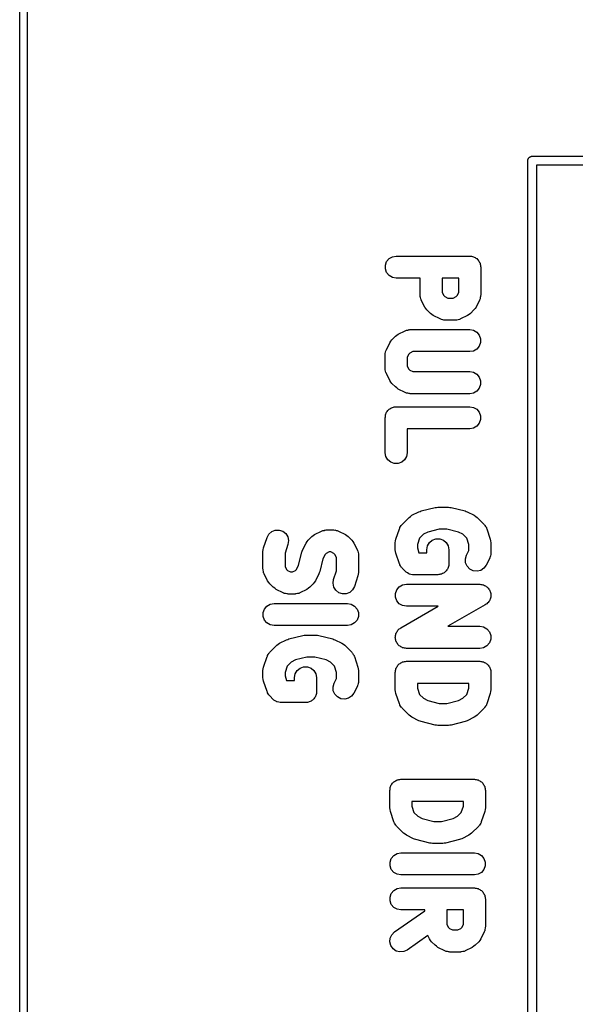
# Model space of a CAD drawing. Extents: x 81 to 161, y -172 to -32.
# Tile 71 of 94: x 81.48 to 89.04, y -87.32 to -73.93. Entities that reach past the tile are written whole.
import ezdxf

# ---------------------------------------------------------------- set-up
doc = ezdxf.new("R2010")
doc.units = 0
doc.header["$MEASUREMENT"] = 0
doc.layers.add('BLACK', color=7, linetype='CONTINUOUS')

msp = doc.modelspace()

# ---------------------------------------------------------------- linework, layer by layer
at = {"layer": 'BLACK', "linetype": 'CONTINUOUS'}
for p, q in [((81.484, -170.813), (81.484, -33.2762)), ((81.584, -33.2947), (81.584, -170.794)), ((88.397, -75.8397), (88.3988, -75.8347)), ((88.397, -75.845), (88.397, -75.8397)), ((88.397, -105.46), (88.397, -75.845)), ((88.397, -75.845), (88.397, -75.845)), ((88.3988, -75.8347), (88.3997, -75.8294)), ((88.3997, -75.8294), (88.4024, -75.8248)), ((88.4024, -75.8248), (88.4042, -75.8198)), ((88.4042, -75.8198), (88.4077, -75.8157)), ((88.4077, -75.8157), (88.4103, -75.8111)), ((88.4103, -75.8111), (88.4144, -75.8077)), ((88.4144, -75.8077), (88.4178, -75.8036)), ((88.4178, -75.8036), (88.4225, -75.8009)), ((88.4225, -75.8009), (88.4265, -75.7975)), ((88.4265, -75.7975), (88.4315, -75.7957)), ((88.4315, -75.7957), (88.4362, -75.793)), ((88.4362, -75.793), (88.4414, -75.7921)), ((88.4414, -75.7921), (88.4464, -75.7903)), ((88.4464, -75.7903), (88.4517, -75.7903)), ((88.4517, -75.7903), (88.4518, -75.7903)), ((88.4518, -75.7903), (95.9322, -75.7903)), ((88.517, -75.9103), (88.517, -105.41)), ((95.867, -75.9103), (88.517, -75.9103)), ((86.4762, -77.2205), (86.5097, -77.1806)), ((86.5097, -77.1806), (86.5548, -77.1546)), ((86.5548, -77.1546), (86.6061, -77.1455)), ((86.6061, -77.1455), (87.6061, -77.1455)), ((87.6061, -77.1455), (87.619, -77.1478)), ((87.619, -77.1478), (87.6322, -77.1478)), ((87.6322, -77.1478), (87.6445, -77.1523)), ((87.6445, -77.1523), (87.6574, -77.1546)), ((87.6574, -77.1546), (87.6688, -77.1611)), ((87.6688, -77.1611), (87.6811, -77.1656)), ((87.6811, -77.1656), (87.6912, -77.1741)), ((87.6912, -77.1741), (87.7025, -77.1806)), ((87.7025, -77.1806), (87.711, -77.1907)), ((87.711, -77.1907), (87.721, -77.1991)), ((87.721, -77.1991), (87.7276, -77.2105)), ((87.7276, -77.2105), (87.736, -77.2205)), ((86.4584, -77.2695), (86.4762, -77.2205)), ((86.4584, -77.3216), (86.4584, -77.2695)), ((86.4762, -77.3705), (86.4584, -77.3216)), ((87.736, -77.2205), (87.7405, -77.2329)), ((87.7405, -77.2329), (87.7471, -77.2442)), ((87.7471, -77.2442), (87.7494, -77.2571)), ((87.7494, -77.2571), (87.7538, -77.2695)), ((87.7538, -77.2695), (87.7538, -77.2826)), ((87.7538, -77.2826), (87.7561, -77.2955)), ((87.7561, -77.2955), (87.7561, -77.6765)), ((86.5097, -77.4104), (86.4762, -77.3705)), ((86.5548, -77.4365), (86.5097, -77.4104)), ((86.6061, -77.4455), (86.5548, -77.4365)), ((86.9323, -77.4455), (86.6061, -77.4455)), ((86.9323, -77.6765), (86.9323, -77.4455)), ((87.2323, -77.4455), (87.2323, -77.6411)), ((87.4561, -77.4455), (87.2323, -77.4455)), ((87.4561, -77.6411), (87.4561, -77.4455)), ((86.9338, -77.685), (86.9323, -77.6765)), ((86.9333, -77.6936), (86.9338, -77.685)), ((86.9383, -77.7105), (86.9333, -77.6936)), ((86.9414, -77.7278), (86.9383, -77.7105)), ((86.9457, -77.7353), (86.9414, -77.7278)), ((86.9481, -77.7436), (86.9457, -77.7353)), ((86.9958, -77.8388), (86.9481, -77.7436)), ((87.2323, -77.6411), (87.2532, -77.6829)), ((87.2532, -77.6829), (87.2664, -77.6961)), ((87.2664, -77.6961), (87.3082, -77.717)), ((87.3082, -77.717), (87.3802, -77.717)), ((87.3802, -77.717), (87.422, -77.6961)), ((87.422, -77.6961), (87.4352, -77.6829)), ((87.4352, -77.6829), (87.4561, -77.6411)), ((87.7403, -77.7436), (87.6927, -77.8388)), ((87.7427, -77.7353), (87.7403, -77.7436)), ((87.7471, -77.7278), (87.7427, -77.7353)), ((87.7501, -77.7105), (87.7471, -77.7278)), ((87.7551, -77.6936), (87.7501, -77.7105)), ((87.7561, -77.6765), (87.7546, -77.685)), ((87.7546, -77.685), (87.7551, -77.6936)), ((87.0101, -77.8581), (86.9958, -77.8388)), ((87.0239, -77.8778), (87.0101, -77.8581)), ((87.0715, -77.9254), (87.0239, -77.8778)), ((87.6646, -77.8778), (87.6169, -77.9254)), ((87.6783, -77.8581), (87.6646, -77.8778)), ((87.6927, -77.8388), (87.6783, -77.8581)), ((87.0912, -77.9392), (87.0715, -77.9254)), ((87.1105, -77.9535), (87.0912, -77.9392)), ((87.2057, -78.0011), (87.1105, -77.9535)), ((87.214, -78.0036), (87.2057, -78.0011)), ((87.2215, -78.0079), (87.214, -78.0036)), ((87.2388, -78.011), (87.2215, -78.0079)), ((87.2556, -78.016), (87.2388, -78.011)), ((87.2643, -78.0155), (87.2556, -78.016)), ((87.2728, -78.017), (87.2643, -78.0155)), ((87.4242, -78.0155), (87.4156, -78.017)), ((87.4328, -78.016), (87.4242, -78.0155)), ((87.4496, -78.011), (87.4328, -78.016)), ((87.4669, -78.0079), (87.4496, -78.011)), ((87.4744, -78.0036), (87.4669, -78.0079)), ((87.4827, -78.0011), (87.4744, -78.0036)), ((87.578, -77.9535), (87.4827, -78.0011)), ((87.5973, -77.9392), (87.578, -77.9535)), ((87.6169, -77.9254), (87.5973, -77.9392)), ((86.7626, -78.1515), (86.7794, -78.1465)), ((86.7794, -78.1465), (86.7881, -78.147)), ((86.7881, -78.147), (86.7966, -78.1455)), ((86.7966, -78.1455), (87.6061, -78.1455)), ((87.4156, -78.017), (87.2728, -78.017)), ((87.6061, -78.1455), (87.6574, -78.1546)), ((86.5477, -78.2847), (86.5953, -78.2371)), ((86.5953, -78.2371), (86.615, -78.2233)), ((86.615, -78.2233), (86.6343, -78.209)), ((86.6343, -78.209), (86.7295, -78.1614)), ((86.7295, -78.1614), (86.7378, -78.1589)), ((86.7378, -78.1589), (86.7453, -78.1546)), ((86.7453, -78.1546), (86.7626, -78.1515)), ((87.6574, -78.1546), (87.7025, -78.1806)), ((87.7025, -78.1806), (87.736, -78.2205)), ((87.736, -78.2205), (87.7538, -78.2695)), ((87.7538, -78.2695), (87.7538, -78.3216)), ((86.472, -78.4189), (86.5196, -78.3237)), ((86.5196, -78.3237), (86.5339, -78.3044)), ((86.5339, -78.3044), (86.5477, -78.2847)), ((87.7025, -78.4104), (87.6574, -78.4365)), ((87.736, -78.3705), (87.7025, -78.4104)), ((87.7538, -78.3216), (87.736, -78.3705)), ((86.4561, -78.486), (86.4576, -78.4775)), ((86.4561, -78.6765), (86.4561, -78.486)), ((86.4571, -78.4689), (86.4621, -78.452)), ((86.4576, -78.4775), (86.4571, -78.4689)), ((86.4621, -78.452), (86.4652, -78.4347)), ((86.4652, -78.4347), (86.4695, -78.4272)), ((86.4695, -78.4272), (86.472, -78.4189)), ((86.777, -78.4796), (86.7561, -78.5214)), ((86.7561, -78.5214), (86.7561, -78.6411)), ((86.7902, -78.4664), (86.777, -78.4796)), ((86.832, -78.4455), (86.7902, -78.4664)), ((87.6061, -78.4455), (86.832, -78.4455)), ((87.6574, -78.4365), (87.6061, -78.4455)), ((86.4576, -78.685), (86.4561, -78.6765)), ((86.4571, -78.6936), (86.4576, -78.685)), ((86.7561, -78.6411), (86.777, -78.6829)), ((86.777, -78.6829), (86.7902, -78.6961)), ((86.4621, -78.7105), (86.4571, -78.6936)), ((86.4652, -78.7278), (86.4621, -78.7105)), ((86.4695, -78.7353), (86.4652, -78.7278)), ((86.472, -78.7436), (86.4695, -78.7353)), ((86.5196, -78.8388), (86.472, -78.7436)), ((86.7902, -78.6961), (86.832, -78.717)), ((86.832, -78.717), (87.6061, -78.717)), ((87.6061, -78.717), (87.6574, -78.726)), ((87.6574, -78.726), (87.7025, -78.752)), ((87.7025, -78.752), (87.736, -78.792)), ((87.736, -78.792), (87.7538, -78.8409)), ((86.5339, -78.8581), (86.5196, -78.8388)), ((86.5477, -78.8778), (86.5339, -78.8581)), ((86.5953, -78.9254), (86.5477, -78.8778)), ((86.615, -78.9392), (86.5953, -78.9254)), ((86.6343, -78.9535), (86.615, -78.9392)), ((87.736, -78.942), (87.7025, -78.9819)), ((87.7538, -78.893), (87.736, -78.942)), ((87.7538, -78.8409), (87.7538, -78.893)), ((86.7295, -79.0011), (86.6343, -78.9535)), ((86.7378, -79.0036), (86.7295, -79.0011)), ((86.7453, -79.0079), (86.7378, -79.0036)), ((86.7626, -79.011), (86.7453, -79.0079)), ((86.7794, -79.016), (86.7626, -79.011)), ((86.7881, -79.0155), (86.7794, -79.016)), ((86.7966, -79.017), (86.7881, -79.0155)), ((87.6061, -79.017), (86.7966, -79.017)), ((87.6574, -79.0079), (87.6061, -79.017)), ((87.7025, -78.9819), (87.6574, -79.0079)), ((86.5211, -79.2217), (86.5311, -79.2132)), ((86.5311, -79.2132), (86.5435, -79.2087)), ((86.5435, -79.2087), (86.5548, -79.2022)), ((86.5548, -79.2022), (86.5677, -79.1999)), ((86.5677, -79.1999), (86.5801, -79.1954)), ((86.5801, -79.1954), (86.5932, -79.1954)), ((86.5932, -79.1954), (86.6061, -79.1931)), ((86.6061, -79.1931), (87.6061, -79.1931)), ((87.6061, -79.1931), (87.6574, -79.2022)), ((87.6574, -79.2022), (87.7025, -79.2282)), ((86.4561, -79.3431), (86.4584, -79.3302)), ((86.4561, -79.8193), (86.4561, -79.3431)), ((86.4584, -79.3171), (86.4629, -79.3048)), ((86.4584, -79.3302), (86.4584, -79.3171)), ((86.4629, -79.3048), (86.4652, -79.2918)), ((86.4652, -79.2918), (86.4717, -79.2805)), ((86.4717, -79.2805), (86.4762, -79.2681)), ((86.4762, -79.2681), (86.4847, -79.2581)), ((86.4847, -79.2581), (86.4912, -79.2467)), ((86.4912, -79.2467), (86.5013, -79.2383)), ((86.5013, -79.2383), (86.5097, -79.2282)), ((86.5097, -79.2282), (86.5211, -79.2217)), ((87.7025, -79.2282), (87.736, -79.2681)), ((87.736, -79.2681), (87.7538, -79.3171)), ((87.7538, -79.3171), (87.7538, -79.3692)), ((87.6574, -79.4841), (87.6061, -79.4931)), ((87.7025, -79.458), (87.6574, -79.4841)), ((87.736, -79.4181), (87.7025, -79.458)), ((87.7538, -79.3692), (87.736, -79.4181)), ((87.6061, -79.4931), (86.7561, -79.4931)), ((86.7561, -79.4931), (86.7561, -79.8193)), ((86.4652, -79.8706), (86.4561, -79.8193)), ((86.4912, -79.9158), (86.4652, -79.8706)), ((86.7471, -79.8706), (86.721, -79.9158)), ((86.7561, -79.8193), (86.7471, -79.8706)), ((86.5311, -79.9492), (86.4912, -79.9158)), ((86.5801, -79.9671), (86.5311, -79.9492)), ((86.6322, -79.9671), (86.5801, -79.9671)), ((86.6811, -79.9492), (86.6322, -79.9671)), ((86.721, -79.9158), (86.6811, -79.9492)), ((86.7809, -80.6978), (86.8006, -80.6841)), ((86.8006, -80.6841), (86.8199, -80.6697)), ((86.8199, -80.6697), (86.9151, -80.6221)), ((86.9151, -80.6221), (86.9309, -80.6174)), ((86.9309, -80.6174), (86.9458, -80.6108)), ((86.9458, -80.6108), (87.1363, -80.5631)), ((87.1363, -80.5631), (87.1546, -80.5619)), ((87.1546, -80.5619), (87.1727, -80.5587)), ((87.1727, -80.5587), (87.3155, -80.5587)), ((87.3155, -80.5587), (87.3336, -80.5619)), ((87.3336, -80.5619), (87.3519, -80.5631)), ((87.3519, -80.5631), (87.5424, -80.6108)), ((87.5424, -80.6108), (87.5574, -80.6174)), ((87.5574, -80.6174), (87.5731, -80.6221)), ((87.5731, -80.6221), (87.6683, -80.6697)), ((87.6683, -80.6697), (87.6876, -80.684)), ((87.6876, -80.684), (87.7073, -80.6978)), ((86.6558, -80.8357), (86.6659, -80.8214)), ((86.6659, -80.8214), (86.6742, -80.8059)), ((86.6742, -80.8059), (86.6807, -80.8002)), ((86.6807, -80.8002), (86.6857, -80.7931)), ((86.6857, -80.7931), (86.7809, -80.6978)), ((87.7073, -80.6978), (87.8026, -80.7931)), ((87.8026, -80.7931), (87.8075, -80.8002)), ((87.8075, -80.8002), (87.814, -80.8059)), ((87.814, -80.8059), (87.8224, -80.8214)), ((87.8224, -80.8214), (87.8324, -80.8357)), ((84.8494, -80.9708), (84.8742, -80.9249)), ((84.8742, -80.9249), (84.9132, -80.8904)), ((84.9132, -80.8904), (84.9617, -80.8712)), ((84.9617, -80.8712), (85.0137, -80.8698)), ((85.0137, -80.8698), (85.0632, -80.8863)), ((85.0632, -80.8863), (85.104, -80.9187)), ((85.104, -80.9187), (85.1312, -80.9631)), ((85.4095, -81.0074), (85.4571, -80.9597)), ((85.4571, -80.9597), (85.4768, -80.946)), ((85.4768, -80.946), (85.4961, -80.9316)), ((85.4961, -80.9316), (85.5913, -80.884)), ((85.5913, -80.884), (85.5996, -80.8816)), ((85.5996, -80.8816), (85.6071, -80.8772)), ((85.6071, -80.8772), (85.6244, -80.8742)), ((85.6244, -80.8742), (85.6413, -80.8692)), ((85.6413, -80.8692), (85.6499, -80.8697)), ((85.6499, -80.8697), (85.6584, -80.8682)), ((85.6584, -80.8682), (85.7536, -80.8682)), ((85.7536, -80.8682), (85.7622, -80.8697)), ((85.7622, -80.8697), (85.7708, -80.8692)), ((85.7708, -80.8692), (85.7876, -80.8742)), ((85.7876, -80.8742), (85.8049, -80.8772)), ((85.8049, -80.8772), (85.8124, -80.8816)), ((85.8124, -80.8816), (85.8207, -80.884)), ((85.8207, -80.884), (85.916, -80.9316)), ((85.916, -80.9316), (85.9353, -80.946)), ((85.9353, -80.946), (85.9549, -80.9597)), ((85.9549, -80.9597), (86.0026, -81.0074)), ((86.6018, -80.9946), (86.6494, -80.8517)), ((86.6494, -80.8517), (86.6536, -80.8441)), ((86.6536, -80.8441), (86.6558, -80.8357)), ((86.9758, -80.9272), (86.9228, -80.9802)), ((87.0346, -80.8978), (86.9758, -80.9272)), ((87.1912, -80.8587), (87.0346, -80.8978)), ((87.2971, -80.8587), (87.1912, -80.8587)), ((87.4537, -80.8978), (87.2971, -80.8587)), ((87.5124, -80.9272), (87.4537, -80.8978)), ((87.5654, -80.9802), (87.5124, -80.9272)), ((87.8324, -80.8357), (87.8347, -80.8441)), ((87.8347, -80.8441), (87.8388, -80.8517)), ((87.8388, -80.8517), (87.8864, -80.9946)), ((84.8018, -81.1136), (84.8494, -80.9708)), ((85.134, -81.0656), (85.0941, -81.1854)), ((85.1312, -80.9631), (85.1417, -81.0141)), ((85.1417, -81.0141), (85.134, -81.0656)), ((85.3338, -81.1416), (85.3814, -81.0463)), ((85.3814, -81.0463), (85.3957, -81.027)), ((85.3957, -81.027), (85.4095, -81.0074)), ((86.0026, -81.0074), (86.0163, -81.027)), ((86.0163, -81.027), (86.0307, -81.0463)), ((86.0307, -81.0463), (86.0783, -81.1416)), ((86.5941, -81.042), (86.5983, -81.0183)), ((86.5941, -81.1372), (86.5941, -81.042)), ((86.5983, -81.0183), (86.6018, -80.9946)), ((86.9228, -80.9802), (86.8941, -81.0663)), ((86.8941, -81.0663), (86.8941, -81.1129)), ((87.0227, -81.1372), (87.0317, -81.0859)), ((87.0317, -81.0859), (87.0578, -81.0408)), ((87.0578, -81.0408), (87.0977, -81.0073)), ((87.0977, -81.0073), (87.1466, -80.9895)), ((87.1466, -80.9895), (87.1987, -80.9895)), ((87.1987, -80.9895), (87.2477, -81.0073)), ((87.2477, -81.0073), (87.2876, -81.0408)), ((87.2876, -81.0408), (87.3136, -81.0859)), ((87.3136, -81.0859), (87.3227, -81.1372)), ((87.5941, -81.0663), (87.5654, -80.9802)), ((87.5941, -81.1494), (87.5941, -81.0663)), ((87.8864, -80.9946), (87.8899, -81.0183)), ((87.8899, -81.0183), (87.8941, -81.042)), ((87.8941, -81.042), (87.8941, -81.1849)), ((84.7941, -81.161), (84.7983, -81.1374)), ((84.7941, -81.3991), (84.7941, -81.161)), ((84.7983, -81.1374), (84.8018, -81.1136)), ((85.0941, -81.1854), (85.0941, -81.3637)), ((85.2788, -81.3468), (85.3224, -81.1723)), ((85.3224, -81.1723), (85.3291, -81.1573)), ((85.3291, -81.1573), (85.3338, -81.1416)), ((85.6388, -81.2023), (85.6095, -81.261)), ((85.652, -81.1891), (85.6388, -81.2023)), ((85.6938, -81.1682), (85.652, -81.1891)), ((85.7182, -81.1682), (85.6938, -81.1682)), ((85.76, -81.1891), (85.7182, -81.1682)), ((85.7732, -81.2023), (85.76, -81.1891)), ((85.7941, -81.2441), (85.7732, -81.2023)), ((86.0783, -81.1416), (86.0807, -81.1499)), ((86.0807, -81.1499), (86.0851, -81.1574)), ((86.0851, -81.1574), (86.0881, -81.1747)), ((86.0881, -81.1747), (86.0931, -81.1915)), ((86.0931, -81.1915), (86.0926, -81.2001)), ((86.0926, -81.2001), (86.0941, -81.2087)), ((86.0941, -81.2087), (86.0941, -81.4468)), ((86.5983, -81.1609), (86.5941, -81.1372)), ((86.6018, -81.1847), (86.5983, -81.1609)), ((86.6494, -81.3275), (86.6018, -81.1847)), ((86.8941, -81.1129), (86.9157, -81.1777)), ((86.9157, -81.1777), (87.0227, -81.1777)), ((87.0227, -81.1777), (87.0227, -81.1372)), ((87.3227, -81.1372), (87.3227, -81.3277)), ((87.5475, -81.2629), (87.5623, -81.213)), ((87.5623, -81.213), (87.5941, -81.1494)), ((87.8881, -81.2189), (87.8851, -81.2362)), ((87.8931, -81.202), (87.8881, -81.2189)), ((87.8941, -81.1849), (87.8926, -81.1934)), ((87.8926, -81.1934), (87.8931, -81.202)), ((85.2494, -81.4055), (85.2788, -81.3468)), ((85.6095, -81.261), (85.5658, -81.4355)), ((85.7941, -81.4224), (85.7941, -81.2441)), ((86.6536, -81.3351), (86.6494, -81.3275)), ((86.6558, -81.3435), (86.6536, -81.3351)), ((86.6659, -81.3579), (86.6558, -81.3435)), ((86.6742, -81.3733), (86.6659, -81.3579)), ((87.3204, -81.3538), (87.3159, -81.3661)), ((87.3227, -81.3277), (87.3204, -81.3406)), ((87.3204, -81.3406), (87.3204, -81.3538)), ((87.5506, -81.3149), (87.5475, -81.2629)), ((87.5713, -81.3627), (87.5506, -81.3149)), ((87.8307, -81.3472), (87.7996, -81.389)), ((87.8783, -81.2519), (87.8307, -81.3472)), ((87.8807, -81.2437), (87.8783, -81.2519)), ((87.8851, -81.2362), (87.8807, -81.2437)), ((84.7956, -81.4077), (84.7941, -81.3991)), ((84.7951, -81.4163), (84.7956, -81.4077)), ((84.8001, -81.4331), (84.7951, -81.4163)), ((84.8032, -81.4504), (84.8001, -81.4331)), ((84.8075, -81.4579), (84.8032, -81.4504)), ((84.81, -81.4662), (84.8075, -81.4579)), ((84.8576, -81.5615), (84.81, -81.4662)), ((85.0941, -81.3637), (85.115, -81.4055)), ((85.115, -81.4055), (85.1282, -81.4187)), ((85.1282, -81.4187), (85.17, -81.4396)), ((85.17, -81.4396), (85.1944, -81.4396)), ((85.1944, -81.4396), (85.2362, -81.4187)), ((85.2362, -81.4187), (85.2494, -81.4055)), ((85.5545, -81.4662), (85.5069, -81.5615)), ((85.5591, -81.4505), (85.5545, -81.4662)), ((85.5658, -81.4355), (85.5591, -81.4505)), ((85.7542, -81.5422), (85.7941, -81.4224)), ((86.0864, -81.4942), (86.0388, -81.6371)), ((86.0899, -81.4704), (86.0864, -81.4942)), ((86.0941, -81.4468), (86.0899, -81.4704)), ((86.6807, -81.3791), (86.6742, -81.3733)), ((86.6857, -81.3862), (86.6807, -81.3791)), ((86.7333, -81.4338), (86.6857, -81.3862)), ((86.7387, -81.4376), (86.7333, -81.4338)), ((86.7429, -81.4426), (86.7387, -81.4376)), ((86.7599, -81.4524), (86.7429, -81.4426)), ((86.776, -81.4637), (86.7599, -81.4524)), ((86.7823, -81.4654), (86.776, -81.4637)), ((86.7881, -81.4687), (86.7823, -81.4654)), ((86.8074, -81.4721), (86.7881, -81.4687)), ((86.8263, -81.4771), (86.8074, -81.4721)), ((86.8329, -81.4766), (86.8263, -81.4771)), ((86.8394, -81.4777), (86.8329, -81.4766)), ((87.1727, -81.4777), (86.8394, -81.4777)), ((87.1856, -81.4754), (87.1727, -81.4777)), ((87.1987, -81.4754), (87.1856, -81.4754)), ((87.2111, -81.4709), (87.1987, -81.4754)), ((87.224, -81.4687), (87.2111, -81.4709)), ((87.2354, -81.4621), (87.224, -81.4687)), ((87.2477, -81.4576), (87.2354, -81.4621)), ((87.2577, -81.4492), (87.2477, -81.4576)), ((87.2691, -81.4426), (87.2577, -81.4492)), ((87.2775, -81.4326), (87.2691, -81.4426)), ((87.2876, -81.4241), (87.2775, -81.4326)), ((87.2942, -81.4128), (87.2876, -81.4241)), ((87.3026, -81.4027), (87.2942, -81.4128)), ((87.3071, -81.3904), (87.3026, -81.4027)), ((87.3136, -81.379), (87.3071, -81.3904)), ((87.3159, -81.3661), (87.3136, -81.379)), ((87.6071, -81.4006), (87.5713, -81.3627)), ((87.6537, -81.4239), (87.6071, -81.4006)), ((87.7055, -81.4298), (87.6537, -81.4239)), ((87.7562, -81.4177), (87.7055, -81.4298)), ((87.7996, -81.389), (87.7562, -81.4177)), ((84.8719, -81.5808), (84.8576, -81.5615)), ((84.8857, -81.6004), (84.8719, -81.5808)), ((84.9333, -81.6481), (84.8857, -81.6004)), ((85.4788, -81.6004), (85.4311, -81.6481)), ((85.4925, -81.5808), (85.4788, -81.6004)), ((85.5069, -81.5615), (85.4925, -81.5808)), ((85.7466, -81.5937), (85.7542, -81.5422)), ((85.757, -81.6448), (85.7466, -81.5937)), ((86.6477, -81.6414), (86.6928, -81.6153)), ((86.6928, -81.6153), (86.7441, -81.6063)), ((86.7441, -81.6063), (87.7441, -81.6063)), ((87.7441, -81.6063), (87.7574, -81.6086)), ((87.7574, -81.6086), (87.7708, -81.6087)), ((87.7708, -81.6087), (87.7828, -81.6131)), ((87.7828, -81.6131), (87.7954, -81.6153)), ((87.7954, -81.6153), (87.8071, -81.6221)), ((87.8071, -81.6221), (87.8197, -81.6267)), ((87.8197, -81.6267), (87.8295, -81.635)), ((84.953, -81.6618), (84.9333, -81.6481)), ((84.9723, -81.6762), (84.953, -81.6618)), ((85.0675, -81.7238), (84.9723, -81.6762)), ((85.0758, -81.7262), (85.0675, -81.7238)), ((85.0833, -81.7306), (85.0758, -81.7262)), ((85.1006, -81.7336), (85.0833, -81.7306)), ((85.1174, -81.7386), (85.1006, -81.7336)), ((85.1261, -81.7381), (85.1174, -81.7386)), ((85.1346, -81.7396), (85.1261, -81.7381)), ((85.2298, -81.7396), (85.1346, -81.7396)), ((85.2384, -81.7381), (85.2298, -81.7396)), ((85.247, -81.7386), (85.2384, -81.7381)), ((85.2638, -81.7336), (85.247, -81.7386)), ((85.2811, -81.7306), (85.2638, -81.7336)), ((85.2886, -81.7262), (85.2811, -81.7306)), ((85.2969, -81.7238), (85.2886, -81.7262)), ((85.3922, -81.6762), (85.2969, -81.7238)), ((85.4115, -81.6619), (85.3922, -81.6762)), ((85.4311, -81.6481), (85.4115, -81.6619)), ((85.7843, -81.6891), (85.757, -81.6448)), ((85.8251, -81.7215), (85.7843, -81.6891)), ((85.8745, -81.738), (85.8251, -81.7215)), ((85.9266, -81.7366), (85.8745, -81.738)), ((85.975, -81.7174), (85.9266, -81.7366)), ((86.014, -81.6829), (85.975, -81.7174)), ((86.0388, -81.6371), (86.014, -81.6829)), ((86.5964, -81.7302), (86.6142, -81.6813)), ((86.5964, -81.7823), (86.5964, -81.7302)), ((86.6142, -81.6813), (86.6477, -81.6414)), ((87.8295, -81.635), (87.8405, -81.6414)), ((87.8405, -81.6414), (87.8492, -81.6517)), ((87.8492, -81.6517), (87.8595, -81.6604)), ((87.8595, -81.6604), (87.8658, -81.6715)), ((87.8658, -81.6715), (87.874, -81.6813)), ((87.874, -81.6813), (87.8786, -81.6939)), ((87.8786, -81.6939), (87.8853, -81.7056)), ((87.8853, -81.7056), (87.8875, -81.7182)), ((87.8875, -81.7182), (87.8918, -81.7302)), ((87.8918, -81.7302), (87.8918, -81.7437)), ((87.8918, -81.7437), (87.8941, -81.757)), ((87.8941, -81.757), (87.8918, -81.7695)), ((84.8477, -81.9033), (84.8928, -81.8772)), ((84.8928, -81.8772), (84.9441, -81.8682)), ((84.9441, -81.8682), (85.9441, -81.8682)), ((85.9441, -81.8682), (85.9954, -81.8772)), ((85.9954, -81.8772), (86.0405, -81.9033)), ((86.6142, -81.8313), (86.5964, -81.7823)), ((86.6477, -81.8712), (86.6142, -81.8313)), ((86.6928, -81.8972), (86.6477, -81.8712)), ((87.8185, -81.8865), (87.309, -82.1777)), ((87.8289, -81.8779), (87.8185, -81.8865)), ((87.8405, -81.8712), (87.8289, -81.8779)), ((87.8488, -81.8614), (87.8405, -81.8712)), ((87.8586, -81.8532), (87.8488, -81.8614)), ((87.8654, -81.8416), (87.8586, -81.8532)), ((87.874, -81.8313), (87.8654, -81.8416)), ((87.8784, -81.8193), (87.874, -81.8313)), ((87.8848, -81.8082), (87.8784, -81.8193)), ((87.8872, -81.795), (87.8848, -81.8082)), ((87.8918, -81.7823), (87.8872, -81.795)), ((87.8918, -81.7695), (87.8918, -81.7823)), ((84.7964, -81.9921), (84.8142, -81.9432)), ((84.7964, -82.0442), (84.7964, -81.9921)), ((84.8142, -81.9432), (84.8477, -81.9033)), ((86.0405, -81.9033), (86.074, -81.9432)), ((86.074, -81.9432), (86.0918, -81.9921)), ((86.0918, -81.9921), (86.0918, -82.0442)), ((86.6697, -82.1975), (87.1793, -81.9063)), ((86.7441, -81.9063), (86.6928, -81.8972)), ((87.1793, -81.9063), (86.7441, -81.9063)), ((84.8142, -82.0932), (84.7964, -82.0442)), ((84.8477, -82.1331), (84.8142, -82.0932)), ((84.8928, -82.1591), (84.8477, -82.1331)), ((84.9441, -82.1682), (84.8928, -82.1591)), ((85.9954, -82.1591), (85.9441, -82.1682)), ((86.0405, -82.1331), (85.9954, -82.1591)), ((86.074, -82.0932), (86.0405, -82.1331)), ((86.0918, -82.0442), (86.074, -82.0932)), ((85.9441, -82.1682), (84.9441, -82.1682)), ((85.3546, -82.2999), (85.3727, -82.2968)), ((85.3727, -82.2968), (85.5155, -82.2968)), ((85.5155, -82.2968), (85.5336, -82.2999)), ((86.5964, -82.3017), (86.601, -82.289)), ((86.601, -82.289), (86.6034, -82.2758)), ((86.6034, -82.2758), (86.6098, -82.2647)), ((86.6098, -82.2647), (86.6142, -82.2527)), ((86.6142, -82.2527), (86.6229, -82.2424)), ((86.6229, -82.2424), (86.6296, -82.2308)), ((86.6296, -82.2308), (86.6395, -82.2226)), ((86.6395, -82.2226), (86.6477, -82.2128)), ((86.6477, -82.2128), (86.6594, -82.2061)), ((86.6594, -82.2061), (86.6697, -82.1975)), ((87.309, -82.1777), (87.7441, -82.1777)), ((87.7441, -82.1777), (87.7954, -82.1868)), ((87.7954, -82.1868), (87.8405, -82.2128)), ((87.8405, -82.2128), (87.874, -82.2527)), ((87.874, -82.2527), (87.8918, -82.3017)), ((84.9809, -82.4359), (85.0006, -82.4222)), ((85.0006, -82.4222), (85.0199, -82.4078)), ((85.0199, -82.4078), (85.1151, -82.3602)), ((85.1151, -82.3602), (85.1309, -82.3555)), ((85.1309, -82.3555), (85.1458, -82.3489)), ((85.1458, -82.3489), (85.3363, -82.3012)), ((85.3363, -82.3012), (85.3546, -82.2999)), ((85.5336, -82.2999), (85.5519, -82.3012)), ((85.5519, -82.3012), (85.7424, -82.3489)), ((85.7424, -82.3489), (85.7574, -82.3555)), ((85.7574, -82.3555), (85.7731, -82.3602)), ((85.7731, -82.3602), (85.8683, -82.4078)), ((85.8683, -82.4078), (85.8876, -82.4221)), ((85.8876, -82.4221), (85.9073, -82.4359)), ((86.5941, -82.327), (86.5964, -82.3145)), ((86.5964, -82.3403), (86.5941, -82.327)), ((86.5964, -82.3145), (86.5964, -82.3017)), ((86.5964, -82.3538), (86.5964, -82.3403)), ((86.6008, -82.3658), (86.5964, -82.3538)), ((86.6029, -82.3784), (86.6008, -82.3658)), ((86.6096, -82.3901), (86.6029, -82.3784)), ((86.6142, -82.4027), (86.6096, -82.3901)), ((86.6224, -82.4125), (86.6142, -82.4027)), ((86.6288, -82.4236), (86.6224, -82.4125)), ((86.6391, -82.4323), (86.6288, -82.4236)), ((87.874, -82.4027), (87.8405, -82.4426)), ((87.8918, -82.3538), (87.874, -82.4027)), ((87.8918, -82.3017), (87.8918, -82.3538)), ((84.8558, -82.5738), (84.8659, -82.5594)), ((84.8659, -82.5594), (84.8742, -82.544)), ((84.8742, -82.544), (84.8807, -82.5383)), ((84.8807, -82.5383), (84.8857, -82.5312)), ((84.8857, -82.5312), (84.9809, -82.4359)), ((85.9073, -82.4359), (86.0026, -82.5312)), ((86.0026, -82.5312), (86.0075, -82.5383)), ((86.0075, -82.5383), (86.014, -82.544)), ((86.014, -82.544), (86.0224, -82.5594)), ((86.0224, -82.5594), (86.0324, -82.5738)), ((86.6477, -82.4426), (86.6391, -82.4323)), ((86.6588, -82.449), (86.6477, -82.4426)), ((86.6685, -82.4573), (86.6588, -82.449)), ((86.6812, -82.4619), (86.6685, -82.4573)), ((86.6928, -82.4687), (86.6812, -82.4619)), ((86.7054, -82.4709), (86.6928, -82.4687)), ((86.7174, -82.4753), (86.7054, -82.4709)), ((86.7309, -82.4754), (86.7174, -82.4753)), ((86.7441, -82.4777), (86.7309, -82.4754)), ((87.7441, -82.4777), (86.7441, -82.4777)), ((87.7954, -82.4687), (87.7441, -82.4777)), ((87.8405, -82.4426), (87.7954, -82.4687)), ((84.8018, -82.7327), (84.8494, -82.5898)), ((84.8494, -82.5898), (84.8536, -82.5822)), ((84.8536, -82.5822), (84.8558, -82.5738)), ((85.1758, -82.6653), (85.1228, -82.7183)), ((85.2346, -82.6359), (85.1758, -82.6653)), ((85.3912, -82.5968), (85.2346, -82.6359)), ((85.4971, -82.5968), (85.3912, -82.5968)), ((85.6537, -82.6359), (85.4971, -82.5968)), ((85.7124, -82.6653), (85.6537, -82.6359)), ((85.7654, -82.7183), (85.7124, -82.6653)), ((86.0324, -82.5738), (86.0347, -82.5822)), ((86.0347, -82.5822), (86.0388, -82.5898)), ((86.0388, -82.5898), (86.0864, -82.7327)), ((86.6292, -82.7075), (86.6393, -82.699)), ((86.6393, -82.699), (86.6477, -82.689)), ((86.6477, -82.689), (86.6591, -82.6824)), ((86.6591, -82.6824), (86.6691, -82.674)), ((86.6691, -82.674), (86.6815, -82.6695)), ((86.6815, -82.6695), (86.6928, -82.6629)), ((86.6928, -82.6629), (86.7057, -82.6607)), ((86.7057, -82.6607), (86.7181, -82.6562)), ((86.7181, -82.6562), (86.7312, -82.6562)), ((86.7312, -82.6562), (86.7441, -82.6539)), ((86.7441, -82.6539), (87.7441, -82.6539)), ((87.7441, -82.6539), (87.757, -82.6562)), ((87.757, -82.6562), (87.7702, -82.6562)), ((87.7702, -82.6562), (87.7825, -82.6607)), ((87.7825, -82.6607), (87.7954, -82.6629)), ((87.7954, -82.6629), (87.8068, -82.6695)), ((87.8068, -82.6695), (87.8191, -82.674)), ((87.8191, -82.674), (87.8292, -82.6824)), ((87.8292, -82.6824), (87.8405, -82.689)), ((87.8405, -82.689), (87.849, -82.699)), ((87.849, -82.699), (87.859, -82.7075)), ((84.7941, -82.7801), (84.7983, -82.7564)), ((84.7941, -82.8753), (84.7941, -82.7801)), ((84.7983, -82.7564), (84.8018, -82.7327)), ((85.1228, -82.7183), (85.0941, -82.8044)), ((85.0941, -82.8044), (85.0941, -82.851)), ((85.2227, -82.8753), (85.2317, -82.824)), ((85.2317, -82.824), (85.2578, -82.7789)), ((85.2578, -82.7789), (85.2977, -82.7454)), ((85.2977, -82.7454), (85.3466, -82.7276)), ((85.3466, -82.7276), (85.3987, -82.7276)), ((85.3987, -82.7276), (85.4477, -82.7454)), ((85.4477, -82.7454), (85.4876, -82.7789)), ((85.4876, -82.7789), (85.5136, -82.824)), ((85.5136, -82.824), (85.5227, -82.8753)), ((85.7941, -82.8044), (85.7654, -82.7183)), ((85.7941, -82.8875), (85.7941, -82.8044)), ((86.0864, -82.7327), (86.0899, -82.7564)), ((86.0899, -82.7564), (86.0941, -82.7801)), ((86.0941, -82.7801), (86.0941, -82.923)), ((86.5941, -82.8039), (86.5964, -82.791)), ((86.5941, -83.042), (86.5941, -82.8039)), ((86.5964, -82.7779), (86.6009, -82.7655)), ((86.5964, -82.791), (86.5964, -82.7779)), ((86.6009, -82.7655), (86.6032, -82.7526)), ((86.6032, -82.7526), (86.6097, -82.7412)), ((86.6097, -82.7412), (86.6142, -82.7289)), ((86.6142, -82.7289), (86.6226, -82.7189)), ((86.6226, -82.7189), (86.6292, -82.7075)), ((87.859, -82.7075), (87.8656, -82.7189)), ((87.8656, -82.7189), (87.874, -82.7289)), ((87.874, -82.7289), (87.8785, -82.7412)), ((87.8785, -82.7412), (87.8851, -82.7526)), ((87.8851, -82.7526), (87.8874, -82.7655)), ((87.8874, -82.7655), (87.8918, -82.7779)), ((87.8918, -82.7779), (87.8918, -82.791)), ((87.8918, -82.791), (87.8941, -82.8039)), ((87.8941, -82.8039), (87.8941, -83.042)), ((84.7983, -82.899), (84.7941, -82.8753)), ((84.8018, -82.9228), (84.7983, -82.899)), ((84.8494, -83.0656), (84.8018, -82.9228)), ((85.0941, -82.851), (85.1157, -82.9158)), ((85.1157, -82.9158), (85.2227, -82.9158)), ((85.2227, -82.9158), (85.2227, -82.8753)), ((85.5227, -82.8753), (85.5227, -83.0658)), ((85.7475, -83.001), (85.7623, -82.9511)), ((85.7623, -82.9511), (85.7941, -82.8875)), ((86.0881, -82.9569), (86.0851, -82.9743)), ((86.0931, -82.9401), (86.0881, -82.9569)), ((86.0941, -82.923), (86.0926, -82.9315)), ((86.0926, -82.9315), (86.0931, -82.9401)), ((86.8941, -82.9539), (86.8941, -83.0177)), ((87.5941, -82.9539), (86.8941, -82.9539)), ((87.5941, -83.0177), (87.5941, -82.9539)), ((84.8536, -83.0732), (84.8494, -83.0656)), ((84.8558, -83.0816), (84.8536, -83.0732)), ((84.8659, -83.096), (84.8558, -83.0816)), ((84.8742, -83.1114), (84.8659, -83.096)), ((85.5204, -83.0919), (85.5159, -83.1042)), ((85.5227, -83.0658), (85.5204, -83.0787)), ((85.5204, -83.0787), (85.5204, -83.0919)), ((85.7506, -83.053), (85.7475, -83.001)), ((85.7713, -83.1008), (85.7506, -83.053)), ((85.8071, -83.1387), (85.7713, -83.1008)), ((86.0307, -83.0853), (85.9996, -83.1271)), ((86.0783, -82.99), (86.0307, -83.0853)), ((86.0807, -82.9817), (86.0783, -82.99)), ((86.0851, -82.9743), (86.0807, -82.9817)), ((86.5983, -83.0657), (86.5941, -83.042)), ((86.6018, -83.0894), (86.5983, -83.0657)), ((86.6494, -83.2323), (86.6018, -83.0894)), ((86.8941, -83.0177), (86.9228, -83.1038)), ((87.5654, -83.1038), (87.5941, -83.0177)), ((87.8864, -83.0894), (87.8388, -83.2323)), ((87.8899, -83.0657), (87.8864, -83.0894)), ((87.8941, -83.042), (87.8899, -83.0657)), ((84.8807, -83.1172), (84.8742, -83.1114)), ((84.8857, -83.1243), (84.8807, -83.1172)), ((84.9333, -83.1719), (84.8857, -83.1243)), ((84.9387, -83.1757), (84.9333, -83.1719)), ((84.9429, -83.1807), (84.9387, -83.1757)), ((84.9599, -83.1905), (84.9429, -83.1807)), ((84.976, -83.2018), (84.9599, -83.1905)), ((84.9823, -83.2035), (84.976, -83.2018)), ((84.9881, -83.2068), (84.9823, -83.2035)), ((85.0074, -83.2102), (84.9881, -83.2068)), ((85.0263, -83.2152), (85.0074, -83.2102)), ((85.0329, -83.2147), (85.0263, -83.2152)), ((85.0394, -83.2158), (85.0329, -83.2147)), ((85.3727, -83.2158), (85.0394, -83.2158)), ((85.3856, -83.2135), (85.3727, -83.2158)), ((85.3987, -83.2135), (85.3856, -83.2135)), ((85.4111, -83.209), (85.3987, -83.2135)), ((85.424, -83.2068), (85.4111, -83.209)), ((85.4354, -83.2002), (85.424, -83.2068)), ((85.4477, -83.1957), (85.4354, -83.2002)), ((85.4577, -83.1873), (85.4477, -83.1957)), ((85.4691, -83.1807), (85.4577, -83.1873)), ((85.4775, -83.1707), (85.4691, -83.1807)), ((85.4876, -83.1622), (85.4775, -83.1707)), ((85.4942, -83.1509), (85.4876, -83.1622)), ((85.5026, -83.1408), (85.4942, -83.1509)), ((85.5071, -83.1285), (85.5026, -83.1408)), ((85.5136, -83.1171), (85.5071, -83.1285)), ((85.5159, -83.1042), (85.5136, -83.1171)), ((85.8537, -83.162), (85.8071, -83.1387)), ((85.9055, -83.1679), (85.8537, -83.162)), ((85.9562, -83.1558), (85.9055, -83.1679)), ((85.9996, -83.1271), (85.9562, -83.1558)), ((86.6536, -83.2399), (86.6494, -83.2323)), ((86.9228, -83.1038), (86.9758, -83.1568)), ((86.9758, -83.1568), (87.0346, -83.1862)), ((87.0346, -83.1862), (87.1912, -83.2253)), ((87.1912, -83.2253), (87.2971, -83.2253)), ((87.2971, -83.2253), (87.4537, -83.1862)), ((87.4537, -83.1862), (87.5124, -83.1568)), ((87.5124, -83.1568), (87.5654, -83.1038)), ((87.8388, -83.2323), (87.8347, -83.2399)), ((86.6558, -83.2482), (86.6536, -83.2399)), ((86.6659, -83.2626), (86.6558, -83.2482)), ((86.6742, -83.2781), (86.6659, -83.2626)), ((86.6807, -83.2838), (86.6742, -83.2781)), ((86.6857, -83.2909), (86.6807, -83.2838)), ((86.7809, -83.3862), (86.6857, -83.2909)), ((87.8026, -83.2909), (87.7073, -83.3862)), ((87.8075, -83.2838), (87.8026, -83.2909)), ((87.814, -83.2781), (87.8075, -83.2838)), ((87.8224, -83.2626), (87.814, -83.2781)), ((87.8324, -83.2482), (87.8224, -83.2626)), ((87.8347, -83.2399), (87.8324, -83.2482)), ((86.8006, -83.3999), (86.7809, -83.3862)), ((86.8199, -83.4143), (86.8006, -83.3999)), ((86.9151, -83.4619), (86.8199, -83.4143)), ((86.9309, -83.4666), (86.9151, -83.4619)), ((86.9458, -83.4732), (86.9309, -83.4666)), ((87.1363, -83.5209), (86.9458, -83.4732)), ((87.5424, -83.4732), (87.3519, -83.5209)), ((87.5574, -83.4666), (87.5424, -83.4732)), ((87.5731, -83.4619), (87.5574, -83.4666)), ((87.6683, -83.4143), (87.5731, -83.4619)), ((87.6876, -83.3999), (87.6683, -83.4143)), ((87.7073, -83.3862), (87.6876, -83.3999)), ((87.1546, -83.5221), (87.1363, -83.5209)), ((87.1727, -83.5253), (87.1546, -83.5221)), ((87.3155, -83.5253), (87.1727, -83.5253)), ((87.3336, -83.5221), (87.3155, -83.5253)), ((87.3519, -83.5209), (87.3336, -83.5221)), ((86.5547, -84.3111), (86.5648, -84.3026)), ((86.5648, -84.3026), (86.5732, -84.2926)), ((86.5732, -84.2926), (86.5846, -84.286)), ((86.5846, -84.286), (86.5946, -84.2776)), ((86.5946, -84.2776), (86.607, -84.2731)), ((86.607, -84.2731), (86.6183, -84.2665)), ((86.6183, -84.2665), (86.6312, -84.2643)), ((86.6312, -84.2643), (86.6436, -84.2598)), ((86.6436, -84.2598), (86.6567, -84.2598)), ((86.6567, -84.2598), (86.6696, -84.2575)), ((86.6696, -84.2575), (87.6696, -84.2575)), ((87.6696, -84.2575), (87.6825, -84.2598)), ((87.6825, -84.2598), (87.6957, -84.2598)), ((87.6957, -84.2598), (87.708, -84.2643)), ((87.708, -84.2643), (87.7209, -84.2665)), ((87.7209, -84.2665), (87.7323, -84.2731)), ((87.7323, -84.2731), (87.7446, -84.2776)), ((87.7446, -84.2776), (87.7547, -84.286)), ((87.7547, -84.286), (87.766, -84.2926)), ((87.766, -84.2926), (87.7745, -84.3026)), ((87.7745, -84.3026), (87.7845, -84.3111)), ((86.5196, -84.4075), (86.5219, -84.3946)), ((86.5196, -84.6456), (86.5196, -84.4075)), ((86.5219, -84.3815), (86.5264, -84.3691)), ((86.5219, -84.3946), (86.5219, -84.3815)), ((86.5264, -84.3691), (86.5287, -84.3562)), ((86.5287, -84.3562), (86.5352, -84.3448)), ((86.5352, -84.3448), (86.5397, -84.3325)), ((86.5397, -84.3325), (86.5481, -84.3224)), ((86.5481, -84.3224), (86.5547, -84.3111)), ((87.7845, -84.3111), (87.7911, -84.3224)), ((87.7911, -84.3224), (87.7995, -84.3325)), ((87.7995, -84.3325), (87.804, -84.3448)), ((87.804, -84.3448), (87.8106, -84.3562)), ((87.8106, -84.3562), (87.8129, -84.3691)), ((87.8129, -84.3691), (87.8173, -84.3815)), ((87.8173, -84.3815), (87.8173, -84.3946)), ((87.8173, -84.3946), (87.8196, -84.4075)), ((87.8196, -84.4075), (87.8196, -84.6456)), ((86.8196, -84.5575), (86.8196, -84.6213)), ((87.5196, -84.5575), (86.8196, -84.5575)), ((87.5196, -84.6213), (87.5196, -84.5575)), ((86.5238, -84.6693), (86.5196, -84.6456)), ((86.5273, -84.693), (86.5238, -84.6693)), ((86.5749, -84.8359), (86.5273, -84.693)), ((86.8196, -84.6213), (86.8483, -84.7074)), ((87.4909, -84.7074), (87.5196, -84.6213)), ((87.8119, -84.693), (87.7643, -84.8359)), ((87.8154, -84.6693), (87.8119, -84.693)), ((87.8196, -84.6456), (87.8154, -84.6693)), ((86.5791, -84.8435), (86.5749, -84.8359)), ((86.8483, -84.7074), (86.9013, -84.7604)), ((86.9013, -84.7604), (86.9601, -84.7898)), ((86.9601, -84.7898), (87.1167, -84.8289)), ((87.1167, -84.8289), (87.2226, -84.8289)), ((87.2226, -84.8289), (87.3792, -84.7898)), ((87.3792, -84.7898), (87.4379, -84.7604)), ((87.4379, -84.7604), (87.4909, -84.7074)), ((87.7643, -84.8359), (87.7602, -84.8435)), ((86.5813, -84.8518), (86.5791, -84.8435)), ((86.5914, -84.8662), (86.5813, -84.8518)), ((86.5997, -84.8817), (86.5914, -84.8662)), ((86.6062, -84.8874), (86.5997, -84.8817)), ((86.6112, -84.8945), (86.6062, -84.8874)), ((86.7064, -84.9898), (86.6112, -84.8945)), ((87.7281, -84.8945), (87.6328, -84.9898)), ((87.733, -84.8874), (87.7281, -84.8945)), ((87.7395, -84.8817), (87.733, -84.8874)), ((87.7479, -84.8662), (87.7395, -84.8817)), ((87.7579, -84.8518), (87.7479, -84.8662)), ((87.7602, -84.8435), (87.7579, -84.8518)), ((86.7261, -85.0035), (86.7064, -84.9898)), ((86.7454, -85.0179), (86.7261, -85.0035)), ((86.8406, -85.0655), (86.7454, -85.0179)), ((86.8564, -85.0701), (86.8406, -85.0655)), ((86.8713, -85.0768), (86.8564, -85.0701)), ((87.0618, -85.1244), (86.8713, -85.0768)), ((87.4679, -85.0768), (87.2774, -85.1244)), ((87.4829, -85.0701), (87.4679, -85.0768)), ((87.4986, -85.0655), (87.4829, -85.0701)), ((87.5938, -85.0179), (87.4986, -85.0655)), ((87.6131, -85.0035), (87.5938, -85.0179)), ((87.6328, -84.9898), (87.6131, -85.0035)), ((87.0801, -85.1257), (87.0618, -85.1244)), ((87.0982, -85.1289), (87.0801, -85.1257)), ((87.241, -85.1289), (87.0982, -85.1289)), ((87.2591, -85.1257), (87.241, -85.1289)), ((87.2774, -85.1244), (87.2591, -85.1257)), ((86.5219, -85.3815), (86.5397, -85.3325)), ((86.5397, -85.3325), (86.5732, -85.2926)), ((86.5732, -85.2926), (86.6183, -85.2665)), ((86.6183, -85.2665), (86.6696, -85.2575)), ((86.6696, -85.2575), (87.6696, -85.2575)), ((87.6696, -85.2575), (87.7209, -85.2665)), ((87.7209, -85.2665), (87.766, -85.2926)), ((87.766, -85.2926), (87.7995, -85.3325)), ((87.7995, -85.3325), (87.8173, -85.3815)), ((86.5219, -85.4335), (86.5219, -85.3815)), ((86.5397, -85.4825), (86.5219, -85.4335)), ((86.5732, -85.5224), (86.5397, -85.4825)), ((87.7995, -85.4825), (87.766, -85.5224)), ((87.8173, -85.4335), (87.7995, -85.4825)), ((87.8173, -85.3815), (87.8173, -85.4335)), ((86.6183, -85.5485), (86.5732, -85.5224)), ((86.6696, -85.5575), (86.6183, -85.5485)), ((87.6696, -85.5575), (86.6696, -85.5575)), ((87.7209, -85.5485), (87.6696, -85.5575)), ((87.766, -85.5224), (87.7209, -85.5485)), ((86.5397, -85.8087), (86.5732, -85.7688)), ((86.5732, -85.7688), (86.6183, -85.7427)), ((86.6183, -85.7427), (86.6696, -85.7337)), ((86.6696, -85.7337), (87.6696, -85.7337)), ((87.6696, -85.7337), (87.6825, -85.736)), ((87.6825, -85.736), (87.6957, -85.736)), ((87.6957, -85.736), (87.708, -85.7405)), ((87.708, -85.7405), (87.7209, -85.7427)), ((87.7209, -85.7427), (87.7323, -85.7493)), ((87.7323, -85.7493), (87.7446, -85.7538)), ((87.7446, -85.7538), (87.7547, -85.7622)), ((87.7547, -85.7622), (87.766, -85.7688)), ((87.766, -85.7688), (87.7745, -85.7788)), ((86.5219, -85.8576), (86.5397, -85.8087)), ((86.5219, -85.9097), (86.5219, -85.8576)), ((86.5397, -85.9587), (86.5219, -85.9097)), ((87.7745, -85.7788), (87.7845, -85.7873)), ((87.7845, -85.7873), (87.7911, -85.7986)), ((87.7911, -85.7986), (87.7995, -85.8087)), ((87.7995, -85.8087), (87.804, -85.821)), ((87.804, -85.821), (87.8106, -85.8324)), ((87.8106, -85.8324), (87.8129, -85.8453)), ((87.8129, -85.8453), (87.8173, -85.8576)), ((87.8173, -85.8576), (87.8173, -85.8708)), ((87.8173, -85.8708), (87.8196, -85.8837)), ((87.8196, -85.8837), (87.8196, -86.2646)), ((86.5732, -85.9986), (86.5397, -85.9587)), ((86.6183, -86.0246), (86.5732, -85.9986)), ((86.5836, -86.3322), (86.9958, -86.0437)), ((86.6696, -86.0337), (86.6183, -86.0246)), ((86.9958, -86.0337), (86.6696, -86.0337)), ((86.9958, -86.0437), (86.9958, -86.0337)), ((87.2958, -86.0337), (87.2958, -86.2292)), ((87.5196, -86.0337), (87.2958, -86.0337)), ((87.5196, -86.2292), (87.5196, -86.0337)), ((87.2958, -86.2292), (87.3167, -86.271)), ((87.3167, -86.271), (87.3299, -86.2842)), ((87.3299, -86.2842), (87.3717, -86.3051)), ((87.3717, -86.3051), (87.4437, -86.3051)), ((87.4437, -86.3051), (87.4855, -86.2842)), ((87.4855, -86.2842), (87.4987, -86.271)), ((87.4987, -86.271), (87.5196, -86.2292)), ((87.8136, -86.2986), (87.8106, -86.3159)), ((87.8186, -86.2818), (87.8136, -86.2986)), ((87.8196, -86.2646), (87.8181, -86.2732)), ((87.8181, -86.2732), (87.8186, -86.2818)), ((86.5202, -86.4682), (86.5247, -86.4163)), ((86.5247, -86.4163), (86.5468, -86.3691)), ((86.5468, -86.3691), (86.5836, -86.3322)), ((87.0365, -86.3814), (86.7556, -86.578)), ((87.0593, -86.427), (87.0365, -86.3814)), ((87.0736, -86.4463), (87.0593, -86.427)), ((87.0874, -86.4659), (87.0736, -86.4463)), ((87.7418, -86.4463), (87.7281, -86.4659)), ((87.7562, -86.427), (87.7418, -86.4463)), ((87.8038, -86.3317), (87.7562, -86.427)), ((87.8062, -86.3234), (87.8038, -86.3317)), ((87.8106, -86.3159), (87.8062, -86.3234)), ((86.5337, -86.5185), (86.5202, -86.4682)), ((86.5635, -86.5612), (86.5337, -86.5185)), ((86.6062, -86.5911), (86.5635, -86.5612)), ((86.7556, -86.578), (86.7084, -86.6)), ((87.135, -86.5136), (87.0874, -86.4659)), ((87.1547, -86.5273), (87.135, -86.5136)), ((87.174, -86.5417), (87.1547, -86.5273)), ((87.2692, -86.5893), (87.174, -86.5417)), ((87.6415, -86.5417), (87.5462, -86.5893)), ((87.6608, -86.5273), (87.6415, -86.5417)), ((87.6804, -86.5136), (87.6608, -86.5273)), ((87.7281, -86.4659), (87.6804, -86.5136)), ((86.6565, -86.6045), (86.6062, -86.5911)), ((86.7084, -86.6), (86.6565, -86.6045)), ((87.2775, -86.5917), (87.2692, -86.5893)), ((87.285, -86.5961), (87.2775, -86.5917)), ((87.3023, -86.5991), (87.285, -86.5961)), ((87.3191, -86.6041), (87.3023, -86.5991)), ((87.3278, -86.6036), (87.3191, -86.6041)), ((87.3363, -86.6051), (87.3278, -86.6036)), ((87.4791, -86.6051), (87.3363, -86.6051)), ((87.4877, -86.6036), (87.4791, -86.6051)), ((87.4963, -86.6041), (87.4877, -86.6036)), ((87.5131, -86.5991), (87.4963, -86.6041)), ((87.5304, -86.5961), (87.5131, -86.5991)), ((87.5379, -86.5917), (87.5304, -86.5961)), ((87.5462, -86.5893), (87.5379, -86.5917))]:
    msp.add_line(p, q, dxfattribs=at)

doc.saveas('drawing.dxf')
